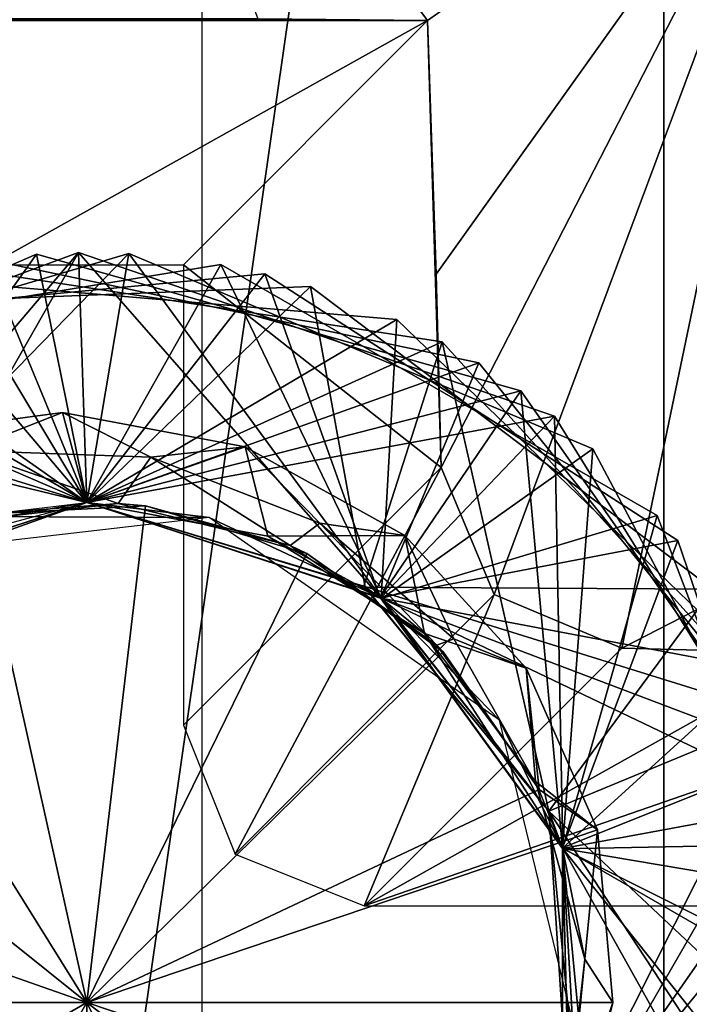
# Model space of a CAD drawing. Header units: millimetres. Extents: x -34.6 to 34.6, y -25 to 51.
# Tile 28 of 32: x 22.8 to 24.6, y 16 to 18.6. Entities that reach past the tile are written whole.
import ezdxf

# ---------------------------------------------------------------- set-up
doc = ezdxf.new("R2010")
doc.units = ezdxf.units.MM
doc.header["$LTSCALE"] = 65.185185
for name, color, linetype in [('116', 7, 'CONTINUOUS'), ('129', 7, 'CONTINUOUS'), ('30', 7, 'CONTINUOUS'), ('31', 7, 'CONTINUOUS'), ('37', 7, 'CONTINUOUS'), ('39', 7, 'CONTINUOUS'), ('40', 7, 'CONTINUOUS'), ('41', 7, 'CONTINUOUS'), ('42', 7, 'CONTINUOUS'), ('43', 7, 'CONTINUOUS'), ('44', 7, 'CONTINUOUS'), ('45', 7, 'CONTINUOUS'), ('46', 7, 'CONTINUOUS'), ('47', 7, 'CONTINUOUS'), ('51', 7, 'CONTINUOUS'), ('52', 7, 'CONTINUOUS'), ('53', 7, 'CONTINUOUS'), ('63', 7, 'CONTINUOUS'), ('65', 7, 'CONTINUOUS'), ('96', 7, 'CONTINUOUS'), ('97', 7, 'CONTINUOUS')]:
    doc.layers.add(name, color=color, linetype=linetype)

msp = doc.modelspace()

# ---------------------------------------------------------------- linework, layer by layer
at = {"layer": '116', "linetype": 'CONTINUOUS'}
for points in [[(24.5, -24.5, -33.1), (24.5, 22.7929, -33.1), (24.8538, 22.7929, -32.9533), (24.5, -24.5, -33.1)], [(24.8536, -24.5, -32.9535), (24.5, -24.5, -33.1), (24.8538, 22.7929, -32.9533), (24.8536, -24.5, -32.9535)]]:
    msp.add_3dface(points, dxfattribs=at)
at = {"layer": '129', "color": 7, "linetype": 'CONTINUOUS'}
for points in [[(-23.3, 22.5, 72.991), (-23.3, -22.5, 72.991), (23.3, 22.5, 72.991), (-23.3, 22.5, 72.991)], [(23.3, 22.5, 72.991), (-23.3, -22.5, 72.991), (23.3, -22.5, 72.991), (23.3, 22.5, 72.991)]]:
    msp.add_3dface(points, dxfattribs=at)
at = {"layer": '30', "color": 7, "linetype": 'CONTINUOUS'}
for points in [[(26.4512, 38.9201, -103.1), (18.9225, -13.4439, -103.1), (18.9225, 45.4439, -103.1), (26.4512, 38.9201, -103.1)], [(26.4512, -6.9201, -103.1), (18.9225, -13.4439, -103.1), (26.4512, 38.9201, -103.1), (26.4512, -6.9201, -103.1)]]:
    msp.add_3dface(points, dxfattribs=at)
at = {"layer": '31', "color": 7, "linetype": 'CONTINUOUS'}
for points in [[(-34.1488, 20.9098, -88.1), (-34.1488, 11.0902, -88.1), (34.1488, 20.9098, -88.1), (-34.1488, 20.9098, -88.1)], [(34.1488, 20.9098, -88.1), (-34.1488, 11.0902, -88.1), (34.1488, 11.0902, -88.1), (34.1488, 20.9098, -88.1)]]:
    msp.add_3dface(points, dxfattribs=at)
at = {"layer": '37', "linetype": 'CONTINUOUS'}
for points in [[(22.6932, 17.2633, -92.1), (23, 17.3, -92.1), (23.3179, 17.2605, -92.3303), (22.6932, 17.2633, -92.1)], [(23, 17.3, -114.2517), (23.7628, 17.0527, -112.7996), (23.7205, 17.082, -114.4387), (23, 17.3, -114.2517)], [(23, 17.3, -112.6), (23.7628, 17.0527, -112.7996), (23, 17.3, -114.2517), (23, 17.3, -112.6)], [(23, 17.3, -114.6), (23.7205, 17.082, -114.787), (23, 17.3, -116.2517), (23, 17.3, -114.6)], [(23, 17.3, -116.2517), (23.7205, 17.082, -114.787), (23.7626, 17.0528, -116.4512), (23, 17.3, -116.2517)], [(23, 17.3, -100.2517), (23.7641, 17.0517, -98.8), (23.7642, 17.0517, -100.4517), (23, 17.3, -100.2517)], [(23, 17.3, -98.2517), (23.7637, 17.052, -96.7999), (23.7641, 17.0517, -98.4517), (23, 17.3, -98.2517)], [(23, 17.3, -96.6), (23.7637, 17.052, -96.7999), (23, 17.3, -98.2517), (23, 17.3, -96.6)], [(23, 17.3, -98.6), (23.7641, 17.0517, -98.8), (23, 17.3, -100.2517), (23, 17.3, -98.6)], [(23, 17.3, -116.6), (23.7626, 17.0528, -116.7995), (23, 17.3, -118.2517), (23, 17.3, -116.6)], [(23, 17.3, -118.2517), (23.7626, 17.0528, -116.7995), (23.4705, 17.2119, -118.3696), (23, 17.3, -118.2517)], [(23, 17.3, -102.6), (23.7643, 17.0516, -102.8), (23, 17.3, -104.2517), (23, 17.3, -102.6)], [(23, 17.3, -104.2517), (23.7643, 17.0516, -102.8), (23.765, 17.0511, -104.4519), (23, 17.3, -104.2517)], [(23, 17.3, -100.6), (23.7642, 17.0517, -100.8), (23, 17.3, -102.2517), (23, 17.3, -100.6)], [(23, 17.3, -106.2517), (23.765, 17.0511, -104.8003), (23.7237, 17.0799, -106.4396), (23, 17.3, -106.2517)], [(23, 17.3, -102.2517), (23.7642, 17.0517, -100.8), (23.7643, 17.0516, -102.4517), (23, 17.3, -102.2517)], [(23, 17.3, -104.6), (23.765, 17.0511, -104.8003), (23, 17.3, -106.2517), (23, 17.3, -104.6)], [(23, 17.3, -108.2517), (23.7237, 17.0799, -106.7879), (23.7659, 17.0504, -108.4522), (23, 17.3, -108.2517)], [(23, 17.3, -106.6), (23.7237, 17.0799, -106.7879), (23, 17.3, -108.2517), (23, 17.3, -106.6)], [(23, 17.3, -92.1), (23.7641, 17.0517, -92.1), (23.3179, 17.2605, -92.3303), (23, 17.3, -92.1)], [(23, 17.3, -108.6), (23.7659, 17.0504, -108.8005), (23, 17.3, -110.2517), (23, 17.3, -108.6)], [(23, 17.3, -110.2517), (23.7659, 17.0504, -108.8005), (23.7666, 17.0499, -110.4524), (23, 17.3, -110.2517)], [(23, 17.3, -110.6), (23.7666, 17.0499, -110.8008), (23, 17.3, -112.2517), (23, 17.3, -110.6)], [(23, 17.3, -112.2517), (23.7666, 17.0499, -110.8008), (23.7628, 17.0527, -112.4513), (23, 17.3, -112.2517)], [(23, 17.3, -96.2517), (23.7633, 17.0523, -94.7997), (23.7637, 17.052, -96.4515), (23, 17.3, -96.2517)], [(23, 17.3, -94.6), (23.7633, 17.0523, -94.7997), (23, 17.3, -96.2517), (23, 17.3, -94.6)], [(23, 17.3, -92.6), (23.7638, 17.052, -92.7999), (23, 17.3, -94.2517), (23, 17.3, -92.6)], [(23, 17.3, -94.2517), (23.7638, 17.052, -92.7999), (23.7633, 17.0523, -94.4514), (23, 17.3, -94.2517)], [(22.4038, 17.1552, -92.1), (22.6932, 17.2633, -92.1), (23.3179, 17.2605, -92.3303), (22.4038, 17.1552, -92.1)], [(23.3179, 17.2605, -92.3303), (23.7641, 17.0517, -92.1), (24.0729, 16.7342, -92.5606), (23.3179, 17.2605, -92.3303)], [(23.4705, 17.2119, -118.3696), (23.7626, 17.0528, -116.7995), (23.8777, 16.959, -118.4876), (23.4705, 17.2119, -118.3696)], [(23.7205, 17.082, -114.4387), (23.7628, 17.0527, -112.7996), (24.201, 16.4975, -114.6267), (23.7205, 17.082, -114.4387)], [(23.7205, 17.082, -114.787), (24.201, 16.4975, -114.975), (23.7626, 17.0528, -116.4512), (23.7205, 17.082, -114.787)], [(23.7237, 17.0799, -106.4396), (23.765, 17.0511, -104.8003), (24.201, 16.4977, -106.6266), (23.7237, 17.0799, -106.4396)], [(23.7237, 17.0799, -106.7879), (24.201, 16.4977, -106.9749), (23.7659, 17.0504, -108.4522), (23.7237, 17.0799, -106.7879)], [(23.7626, 17.0528, -116.4512), (24.201, 16.4975, -114.975), (24.2364, 16.4017, -116.6517), (23.7626, 17.0528, -116.4512)], [(23.7626, 17.0528, -116.7995), (24.2364, 16.4017, -117), (23.8777, 16.959, -118.4876), (23.7626, 17.0528, -116.7995)], [(23.7628, 17.0527, -112.7996), (24.2367, 16.4007, -113.0003), (24.201, 16.4975, -114.6267), (23.7628, 17.0527, -112.7996)], [(23.7628, 17.0527, -112.4513), (23.7666, 17.0499, -110.8008), (24.2367, 16.4007, -112.6519), (23.7628, 17.0527, -112.4513)], [(23.7633, 17.0523, -94.7997), (24.2363, 16.4021, -94.9999), (23.7637, 17.052, -96.4515), (23.7633, 17.0523, -94.7997)], [(23.7633, 17.0523, -94.4514), (23.7638, 17.052, -92.7999), (24.2363, 16.4021, -94.6516), (23.7633, 17.0523, -94.4514)], [(23.7637, 17.052, -96.7999), (24.2367, 16.4008, -97.0002), (23.7641, 17.0517, -98.4517), (23.7637, 17.052, -96.7999)], [(23.7637, 17.052, -96.4515), (24.2363, 16.4021, -94.9999), (24.2367, 16.4008, -96.6519), (23.7637, 17.052, -96.4515)], [(23.7638, 17.052, -92.7999), (24.2365, 16.4012, -93.0001), (24.2363, 16.4021, -94.6516), (23.7638, 17.052, -92.7999)], [(23.7641, 17.0517, -98.4517), (24.2367, 16.4008, -97.0002), (24.2371, 16.3995, -98.6522), (23.7641, 17.0517, -98.4517)], [(23.7641, 17.0517, -98.8), (24.2371, 16.3995, -99.0006), (23.7642, 17.0517, -100.4517), (23.7641, 17.0517, -98.8)], [(23.7641, 17.0517, -92.1), (24.2364, 16.4017, -92.1), (24.0729, 16.7342, -92.5606), (23.7641, 17.0517, -92.1)], [(23.7642, 17.0517, -100.4517), (24.2371, 16.3995, -99.0006), (24.2372, 16.3992, -100.6523), (23.7642, 17.0517, -100.4517)], [(23.7642, 17.0517, -100.8), (24.2372, 16.3992, -101.0006), (23.7643, 17.0516, -102.4517), (23.7642, 17.0517, -100.8)], [(23.7643, 17.0516, -102.8), (24.2364, 16.4017, -103), (23.765, 17.0511, -104.4519), (23.7643, 17.0516, -102.8)], [(23.7643, 17.0516, -102.4517), (24.2372, 16.3992, -101.0006), (24.2364, 16.4017, -102.6517), (23.7643, 17.0516, -102.4517)], [(23.765, 17.0511, -104.4519), (24.2364, 16.4017, -103), (24.2365, 16.4013, -104.6518), (23.765, 17.0511, -104.4519)], [(23.765, 17.0511, -104.8003), (24.2365, 16.4013, -105.0001), (24.201, 16.4977, -106.6266), (23.765, 17.0511, -104.8003)], [(23.7659, 17.0504, -108.4522), (24.201, 16.4977, -106.9749), (24.2367, 16.4008, -108.6519), (23.7659, 17.0504, -108.4522)], [(23.7659, 17.0504, -108.8005), (24.2367, 16.4008, -109.0002), (23.7666, 17.0499, -110.4524), (23.7659, 17.0504, -108.8005)], [(23.7666, 17.0499, -110.4524), (24.2367, 16.4008, -109.0002), (24.2368, 16.4004, -110.652), (23.7666, 17.0499, -110.4524)], [(23.7666, 17.0499, -110.8008), (24.2368, 16.4004, -111.0003), (24.2367, 16.4007, -112.6519), (23.7666, 17.0499, -110.8008)], [(23.8777, 16.959, -118.4876), (24.2364, 16.4017, -117), (24.1663, 16.5742, -118.606), (23.8777, 16.959, -118.4876)], [(24.0729, 16.7342, -92.5606), (24.2364, 16.4017, -92.1), (24.2901, 15.8398, -92.791), (24.0729, 16.7342, -92.5606)], [(24.1663, 16.5742, -118.606), (24.2364, 16.4017, -117), (24.2951, 16.1123, -118.7241), (24.1663, 16.5742, -118.606)], [(24.201, 16.4977, -106.6266), (24.2365, 16.4013, -105.0001), (24.2749, 15.7456, -106.8144), (24.201, 16.4977, -106.6266)], [(24.201, 16.4977, -106.9749), (24.2749, 15.7456, -107.1627), (24.2367, 16.4008, -108.6519), (24.201, 16.4977, -106.9749)], [(24.201, 16.4975, -114.975), (24.2557, 15.6633, -115.1834), (24.2364, 16.4017, -116.6517), (24.201, 16.4975, -114.975)], [(24.201, 16.4975, -114.6267), (24.2367, 16.4007, -113.0003), (24.2557, 15.6633, -114.835), (24.201, 16.4975, -114.6267)], [(24.2364, 16.4017, -103), (24.2356, 15.596, -103.2006), (24.2365, 16.4013, -104.6518), (24.2364, 16.4017, -103)], [(24.2364, 16.4017, -102.6517), (24.2358, 15.5964, -101.2005), (24.2356, 15.596, -102.8523), (24.2364, 16.4017, -102.6517)], [(24.2365, 16.4013, -104.6518), (24.2356, 15.596, -103.2006), (24.2357, 15.5962, -104.8522), (24.2365, 16.4013, -104.6518)], [(24.2365, 16.4013, -105.0001), (24.2357, 15.5962, -105.2005), (24.2749, 15.7456, -106.8144), (24.2365, 16.4013, -105.0001)], [(24.2372, 16.3992, -101.0006), (24.2358, 15.5964, -101.2005), (24.2364, 16.4017, -102.6517), (24.2372, 16.3992, -101.0006)], [(24.2367, 16.4008, -109.0002), (24.2358, 15.5965, -109.2005), (24.2368, 16.4004, -110.652), (24.2367, 16.4008, -109.0002)], [(24.2367, 16.4008, -108.6519), (24.2749, 15.7456, -107.1627), (24.2358, 15.5965, -108.8521), (24.2367, 16.4008, -108.6519)], [(24.2368, 16.4004, -110.652), (24.2358, 15.5965, -109.2005), (24.2359, 15.5968, -110.8521), (24.2368, 16.4004, -110.652)], [(24.2371, 16.3995, -98.6522), (24.236, 15.5972, -97.2003), (24.2358, 15.5965, -98.8521), (24.2371, 16.3995, -98.6522)], [(24.2371, 16.3995, -99.0006), (24.2358, 15.5965, -99.2004), (24.2372, 16.3992, -100.6523), (24.2371, 16.3995, -99.0006)], [(24.2372, 16.3992, -100.6523), (24.2358, 15.5965, -99.2004), (24.2358, 15.5964, -100.8521), (24.2372, 16.3992, -100.6523)], [(24.2368, 16.4004, -111.0003), (24.2359, 15.5968, -111.2004), (24.2361, 15.5974, -112.8519), (24.2368, 16.4004, -111.0003)], [(24.2367, 16.4008, -97.0002), (24.236, 15.5972, -97.2003), (24.2371, 16.3995, -98.6522), (24.2367, 16.4008, -97.0002)], [(24.2367, 16.4008, -96.6519), (24.2362, 15.5978, -95.2001), (24.236, 15.5972, -96.8519), (24.2367, 16.4008, -96.6519)], [(24.2367, 16.4007, -112.6519), (24.2368, 16.4004, -111.0003), (24.2361, 15.5974, -112.8519), (24.2367, 16.4007, -112.6519)], [(24.2367, 16.4007, -113.0003), (24.2361, 15.5974, -113.2002), (24.2557, 15.6633, -114.835), (24.2367, 16.4007, -113.0003)], [(24.2363, 16.4021, -94.9999), (24.2362, 15.5978, -95.2001), (24.2367, 16.4008, -96.6519), (24.2363, 16.4021, -94.9999)], [(24.2363, 16.4021, -94.6516), (24.2366, 15.5989, -93.1999), (24.2362, 15.5978, -94.8518), (24.2363, 16.4021, -94.6516)], [(24.2365, 16.4012, -93.0001), (24.2366, 15.5989, -93.1999), (24.2363, 16.4021, -94.6516), (24.2365, 16.4012, -93.0001)], [(24.2364, 16.4017, -116.6517), (24.2557, 15.6633, -115.1834), (24.2365, 15.5987, -116.8516), (24.2364, 16.4017, -116.6517)], [(24.2364, 16.4017, -117), (24.2365, 15.5987, -117.1999), (24.2951, 16.1123, -118.7241), (24.2364, 16.4017, -117)], [(24.2364, 16.4017, -92.1), (24.2364, 15.5983, -92.1), (24.2901, 15.8398, -92.791), (24.2364, 16.4017, -92.1)], [(24.2951, 16.1123, -118.7241), (24.2365, 15.5987, -117.1999), (24.248, 15.6359, -118.842), (24.2951, 16.1123, -118.7241)]]:
    msp.add_3dface(points, dxfattribs=at)
at = {"layer": '39', "linetype": 'CONTINUOUS'}
for points in [[(23, 17.3, -100.6), (22.2373, 17.0528, -102.0521), (22.1764, 17.0058, -100.3816), (23, 17.3, -100.6)], [(23, 17.3, -116.6), (22.2346, 17.0508, -118.0513), (22.2353, 17.0513, -116.3998), (23, 17.3, -116.6)], [(23, 17.3, -116.6), (23, 17.3, -118.2517), (22.2346, 17.0508, -118.0513), (23, 17.3, -116.6)], [(23, 17.3, -112.6), (22.2354, 17.0514, -114.0515), (22.2352, 17.0512, -112.3998), (23, 17.3, -112.6)], [(23, 17.3, -110.6), (22.2352, 17.0512, -112.0515), (22.2364, 17.0521, -110.4002), (23, 17.3, -110.6)], [(23, 17.3, -110.6), (23, 17.3, -112.2517), (22.2352, 17.0512, -112.0515), (23, 17.3, -110.6)], [(23, 17.3, -114.6), (23, 17.3, -116.2517), (22.2353, 17.0513, -116.0515), (23, 17.3, -114.6)], [(23, 17.3, -114.6), (22.2353, 17.0513, -116.0515), (22.2354, 17.0514, -114.3999), (23, 17.3, -114.6)], [(23, 17.3, -112.6), (23, 17.3, -114.2517), (22.2354, 17.0514, -114.0515), (23, 17.3, -112.6)], [(23, 17.3, -108.6), (22.2364, 17.0521, -110.0518), (22.2367, 17.0523, -108.4003), (23, 17.3, -108.6)], [(23, 17.3, -108.6), (23, 17.3, -110.2517), (22.2364, 17.0521, -110.0518), (23, 17.3, -108.6)], [(23, 17.3, -106.6), (22.2367, 17.0523, -108.0519), (22.2368, 17.0524, -106.4003), (23, 17.3, -106.6)], [(23, 17.3, -106.6), (23, 17.3, -108.2517), (22.2367, 17.0523, -108.0519), (23, 17.3, -106.6)], [(23, 17.3, -104.6), (22.2368, 17.0524, -106.0519), (22.2371, 17.0526, -104.4004), (23, 17.3, -104.6)], [(23, 17.3, -104.6), (23, 17.3, -106.2517), (22.2368, 17.0524, -106.0519), (23, 17.3, -104.6)], [(23, 17.3, -92.6), (22.2371, 17.0526, -94.052), (22.3504, 17.1261, -92.4335), (23, 17.3, -92.6)], [(23, 17.3, -92.6), (23, 17.3, -94.2517), (22.2371, 17.0526, -94.052), (23, 17.3, -92.6)], [(23, 17.3, -102.6), (23, 17.3, -104.2517), (22.2371, 17.0526, -104.052), (23, 17.3, -102.6)], [(23, 17.3, -102.6), (22.2371, 17.0526, -104.052), (22.2373, 17.0528, -102.4004), (23, 17.3, -102.6)], [(23, 17.3, -94.6), (22.2372, 17.0527, -96.0521), (22.2371, 17.0526, -94.4004), (23, 17.3, -94.6)], [(23, 17.3, -96.6), (22.2373, 17.0527, -98.0521), (22.2372, 17.0527, -96.4004), (23, 17.3, -96.6)], [(23, 17.3, -94.6), (23, 17.3, -96.2517), (22.2372, 17.0527, -96.0521), (23, 17.3, -94.6)], [(23, 17.3, -98.6), (22.563, 17.2244, -100.1425), (22.2373, 17.0527, -98.4004), (23, 17.3, -98.6)], [(23, 17.3, -100.6), (23, 17.3, -102.2517), (22.2373, 17.0528, -102.0521), (23, 17.3, -100.6)], [(23, 17.3, -96.6), (23, 17.3, -98.2517), (22.2373, 17.0527, -98.0521), (23, 17.3, -96.6)], [(23, 17.3, -98.6), (23, 17.3, -100.2517), (22.563, 17.2244, -100.1425), (23, 17.3, -98.6)], [(23.0818, 17.2974, -118.62), (22.7165, 17.2687, -118.96), (22.6244, 17.2446, -118.5067), (23.0818, 17.2974, -118.62)], [(23.1528, 17.291, -118.96), (22.7165, 17.2687, -118.96), (23.0818, 17.2974, -118.62), (23.1528, 17.291, -118.96)], [(23.5288, 17.1876, -118.7334), (23.1528, 17.291, -118.96), (23.0818, 17.2974, -118.62), (23.5288, 17.1876, -118.7334)], [(23.572, 17.1674, -118.96), (23.1528, 17.291, -118.96), (23.5288, 17.1876, -118.7334), (23.572, 17.1674, -118.96)], [(23.9096, 16.9288, -118.8467), (23.572, 17.1674, -118.96), (23.5288, 17.1876, -118.7334), (23.9096, 16.9288, -118.8467)], [(23.9264, 16.912, -118.96), (23.572, 17.1674, -118.96), (23.9096, 16.9288, -118.8467), (23.9264, 16.912, -118.96)], [(24.1763, 16.5535, -118.96), (23.9264, 16.912, -118.96), (23.9096, 16.9288, -118.8467), (24.1763, 16.5535, -118.96)]]:
    msp.add_3dface(points, dxfattribs=at)
at = {"layer": '40', "linetype": 'CONTINUOUS'}
for points in [[(22.1895, 17.7736, -116.2894), (23, 17.3, -116.2517), (23.4624, 17.8944, -116.502), (22.1895, 17.7736, -116.2894)], [(23, 17.3, -116.2517), (23.7626, 17.0528, -116.4512), (23.4624, 17.8944, -116.502), (23, 17.3, -116.2517)], [(23.4624, 17.8944, -116.502), (23.7626, 17.0528, -116.4512), (24.5365, 17.2007, -116.7147), (23.4624, 17.8944, -116.502)], [(22.2353, 17.0513, -116.0515), (23, 17.3, -116.2517), (22.1895, 17.7736, -116.2894), (22.2353, 17.0513, -116.0515)], [(22.4509, 17.4687, -118.2096), (23, 17.3, -118.2517), (22.9371, 17.5338, -118.3016), (22.4509, 17.4687, -118.2096)], [(22.9371, 17.5338, -118.3016), (23, 17.3, -118.2517), (23.4116, 17.4446, -118.3942), (22.9371, 17.5338, -118.3016)], [(22.2346, 17.0508, -118.0513), (23, 17.3, -118.2517), (22.4509, 17.4687, -118.2096), (22.2346, 17.0508, -118.0513)], [(23, 17.3, -118.2517), (23.4705, 17.2119, -118.3696), (23.4116, 17.4446, -118.3942), (23, 17.3, -118.2517)], [(23.4116, 17.4446, -118.3942), (23.4705, 17.2119, -118.3696), (23.8269, 17.214, -118.4872), (23.4116, 17.4446, -118.3942)], [(23.4705, 17.2119, -118.3696), (23.8777, 16.959, -118.4876), (23.8269, 17.214, -118.4872), (23.4705, 17.2119, -118.3696)], [(23.7626, 17.0528, -116.4512), (24.2364, 16.4017, -116.6517), (24.5365, 17.2007, -116.7147), (23.7626, 17.0528, -116.4512)], [(23.8269, 17.214, -118.4872), (23.8777, 16.959, -118.4876), (24.1422, 16.8693, -118.5809), (23.8269, 17.214, -118.4872)], [(24.5365, 17.2007, -116.7147), (24.2364, 16.4017, -116.6517), (24.95, 15.9907, -116.9273), (24.5365, 17.2007, -116.7147)], [(23.8777, 16.959, -118.4876), (24.1663, 16.5742, -118.606), (24.1422, 16.8693, -118.5809), (23.8777, 16.959, -118.4876)], [(24.1422, 16.8693, -118.5809), (24.1663, 16.5742, -118.606), (24.3278, 16.4493, -118.6751), (24.1422, 16.8693, -118.5809)], [(24.201, 16.4975, -114.6267), (24.2557, 15.6633, -114.835), (24.8016, 16.7462, -114.8008), (24.201, 16.4975, -114.6267)], [(24.8016, 16.7462, -114.8008), (24.2557, 15.6633, -114.835), (24.8765, 15.4698, -115.0135), (24.8016, 16.7462, -114.8008)], [(24.1663, 16.5742, -118.606), (24.2951, 16.1123, -118.7241), (24.3278, 16.4493, -118.6751), (24.1663, 16.5742, -118.606)], [(24.2951, 16.1123, -118.7241), (24.3679, 16, -118.7699), (24.3278, 16.4493, -118.6751), (24.2951, 16.1123, -118.7241)], [(24.2364, 16.4017, -116.6517), (24.2365, 15.5987, -116.8516), (24.95, 15.9907, -116.9273), (24.2364, 16.4017, -116.6517)], [(24.2951, 16.1123, -118.7241), (24.248, 15.6359, -118.842), (24.3679, 16, -118.7699), (24.2951, 16.1123, -118.7241)], [(24.3679, 16, -118.7699), (24.248, 15.6359, -118.842), (24.2638, 15.5728, -118.8646), (24.3679, 16, -118.7699)]]:
    msp.add_3dface(points, dxfattribs=at)
at = {"layer": '41', "linetype": 'CONTINUOUS'}
for points in [[(23, 17.3, -116.6), (22.1895, 17.7736, -116.2894), (23.4624, 17.8944, -116.502), (23, 17.3, -116.6)], [(23.7626, 17.0528, -116.7995), (23, 17.3, -116.6), (23.4624, 17.8944, -116.502), (23.7626, 17.0528, -116.7995)], [(23.7626, 17.0528, -116.7995), (23.4624, 17.8944, -116.502), (24.5365, 17.2007, -116.7147), (23.7626, 17.0528, -116.7995)], [(23, 17.3, -116.6), (22.2353, 17.0513, -116.3998), (22.1895, 17.7736, -116.2894), (23, 17.3, -116.6)], [(23.0818, 17.2974, -118.62), (22.6244, 17.2446, -118.5067), (22.6857, 17.4353, -118.486), (23.0818, 17.2974, -118.62)], [(23.1667, 17.4177, -118.6031), (23.0818, 17.2974, -118.62), (22.6857, 17.4353, -118.486), (23.1667, 17.4177, -118.6031)], [(23.5288, 17.1876, -118.7334), (23.0818, 17.2974, -118.62), (23.1667, 17.4177, -118.6031), (23.5288, 17.1876, -118.7334)], [(23.6054, 17.2461, -118.7211), (23.5288, 17.1876, -118.7334), (23.1667, 17.4177, -118.6031), (23.6054, 17.2461, -118.7211)], [(23.9096, 16.9288, -118.8467), (23.5288, 17.1876, -118.7334), (23.6054, 17.2461, -118.7211), (23.9096, 16.9288, -118.8467)], [(23.9541, 16.945, -118.84), (23.9096, 16.9288, -118.8467), (23.6054, 17.2461, -118.7211), (23.9541, 16.945, -118.84)], [(24.2364, 16.4017, -117), (23.7626, 17.0528, -116.7995), (24.5365, 17.2007, -116.7147), (24.2364, 16.4017, -117)], [(24.2364, 16.4017, -117), (24.5365, 17.2007, -116.7147), (24.95, 15.9907, -116.9273), (24.2364, 16.4017, -117)], [(24.1763, 16.5535, -118.96), (23.9096, 16.9288, -118.8467), (23.9541, 16.945, -118.84), (24.1763, 16.5535, -118.96)], [(24.201, 16.4975, -114.975), (24.8016, 16.7462, -114.8008), (24.8765, 15.4698, -115.0135), (24.201, 16.4975, -114.975)], [(24.2557, 15.6633, -115.1834), (24.201, 16.4975, -114.975), (24.8765, 15.4698, -115.0135), (24.2557, 15.6633, -115.1834)], [(24.2365, 15.5987, -117.1999), (24.2364, 16.4017, -117), (24.95, 15.9907, -116.9273), (24.2365, 15.5987, -117.1999)]]:
    msp.add_3dface(points, dxfattribs=at)
at = {"layer": '42', "linetype": 'CONTINUOUS'}
for points in [[(21.6683, 17.4245, -112.1865), (22.2352, 17.0512, -112.0515), (22.8688, 17.9456, -112.4044), (21.6683, 17.4245, -112.1865)], [(21.8538, 17.5776, -110.2258), (23, 17.3, -110.2517), (23.1093, 17.9469, -110.4437), (21.8538, 17.5776, -110.2258)], [(22.2352, 17.0512, -112.0515), (23, 17.3, -112.2517), (22.8688, 17.9456, -112.4044), (22.2352, 17.0512, -112.0515)], [(22.8688, 17.9456, -112.4044), (23, 17.3, -112.2517), (24.1284, 17.5903, -112.6223), (22.8688, 17.9456, -112.4044)], [(23, 17.3, -110.2517), (23.7666, 17.0499, -110.4524), (23.1093, 17.9469, -110.4437), (23, 17.3, -110.2517)], [(23.1093, 17.9469, -110.4437), (23.7666, 17.0499, -110.4524), (24.3156, 17.4393, -110.6615), (23.1093, 17.9469, -110.4437)], [(22.0567, 17.7067, -108.2651), (23, 17.3, -108.2517), (23.3482, 17.9187, -108.483), (22.0567, 17.7067, -108.2651)], [(23, 17.3, -108.2517), (23.7659, 17.0504, -108.4522), (23.3482, 17.9187, -108.483), (23, 17.3, -108.2517)], [(23.3482, 17.9187, -108.483), (23.7659, 17.0504, -108.4522), (24.4828, 17.2664, -108.7008), (23.3482, 17.9187, -108.483)], [(22.2354, 17.0514, -114.0515), (23, 17.3, -114.2517), (22.6303, 17.9146, -114.3651), (22.2354, 17.0514, -114.0515)], [(22.6303, 17.9146, -114.3651), (23, 17.3, -114.2517), (23.924, 17.7172, -114.583), (22.6303, 17.9146, -114.3651)], [(23, 17.3, -114.2517), (23.7205, 17.082, -114.4387), (23.924, 17.7172, -114.583), (23, 17.3, -114.2517)], [(23.7205, 17.082, -114.4387), (24.201, 16.4975, -114.6267), (23.924, 17.7172, -114.583), (23.7205, 17.082, -114.4387)], [(24.201, 16.4975, -114.6267), (24.8016, 16.7462, -114.8008), (23.924, 17.7172, -114.583), (24.201, 16.4975, -114.6267)], [(22.2367, 17.0523, -108.0519), (23, 17.3, -108.2517), (22.0567, 17.7067, -108.2651), (22.2367, 17.0523, -108.0519)], [(23, 17.3, -112.2517), (23.7628, 17.0527, -112.4513), (24.1284, 17.5903, -112.6223), (23, 17.3, -112.2517)], [(23.7628, 17.0527, -112.4513), (24.2367, 16.4007, -112.6519), (24.1284, 17.5903, -112.6223), (23.7628, 17.0527, -112.4513)], [(24.1284, 17.5903, -112.6223), (24.2367, 16.4007, -112.6519), (24.8797, 16.5188, -112.8401), (24.1284, 17.5903, -112.6223)], [(22.2364, 17.0521, -110.0518), (23, 17.3, -110.2517), (21.8538, 17.5776, -110.2258), (22.2364, 17.0521, -110.0518)], [(23.7666, 17.0499, -110.4524), (24.2368, 16.4004, -110.652), (24.3156, 17.4393, -110.6615), (23.7666, 17.0499, -110.4524)], [(24.3156, 17.4393, -110.6615), (24.2368, 16.4004, -110.652), (24.9293, 16.2834, -110.8794), (24.3156, 17.4393, -110.6615)], [(23.7659, 17.0504, -108.4522), (24.2367, 16.4008, -108.6519), (24.4828, 17.2664, -108.7008), (23.7659, 17.0504, -108.4522)], [(24.4828, 17.2664, -108.7008), (24.2367, 16.4008, -108.6519), (24.9495, 16.0438, -108.9187), (24.4828, 17.2664, -108.7008)], [(24.2367, 16.4007, -112.6519), (24.2361, 15.5974, -112.8519), (24.8797, 16.5188, -112.8401), (24.2367, 16.4007, -112.6519)], [(24.8797, 16.5188, -112.8401), (24.2361, 15.5974, -112.8519), (24.7844, 15.2135, -113.058), (24.8797, 16.5188, -112.8401)], [(24.2367, 16.4008, -108.6519), (24.2358, 15.5965, -108.8521), (24.9495, 16.0438, -108.9187), (24.2367, 16.4008, -108.6519)], [(24.2368, 16.4004, -110.652), (24.2359, 15.5968, -110.8521), (24.9293, 16.2834, -110.8794), (24.2368, 16.4004, -110.652)], [(24.9293, 16.2834, -110.8794), (24.2359, 15.5968, -110.8521), (24.674, 14.9998, -111.0973), (24.9293, 16.2834, -110.8794)], [(24.9495, 16.0438, -108.9187), (24.2358, 15.5965, -108.8521), (24.5381, 14.8014, -109.1365), (24.9495, 16.0438, -108.9187)]]:
    msp.add_3dface(points, dxfattribs=at)
at = {"layer": '43', "linetype": 'CONTINUOUS'}
for points in [[(22.2352, 17.0512, -112.3998), (21.6683, 17.4245, -112.1865), (22.8688, 17.9456, -112.4044), (22.2352, 17.0512, -112.3998)], [(22.2364, 17.0521, -110.4002), (21.8538, 17.5776, -110.2258), (23.1093, 17.9469, -110.4437), (22.2364, 17.0521, -110.4002)], [(23, 17.3, -112.6), (22.2352, 17.0512, -112.3998), (22.8688, 17.9456, -112.4044), (23, 17.3, -112.6)], [(23, 17.3, -110.6), (22.2364, 17.0521, -110.4002), (23.1093, 17.9469, -110.4437), (23, 17.3, -110.6)], [(23, 17.3, -112.6), (22.8688, 17.9456, -112.4044), (24.1284, 17.5903, -112.6223), (23, 17.3, -112.6)], [(23.7666, 17.0499, -110.8008), (23, 17.3, -110.6), (23.1093, 17.9469, -110.4437), (23.7666, 17.0499, -110.8008)], [(23.7666, 17.0499, -110.8008), (23.1093, 17.9469, -110.4437), (24.3156, 17.4393, -110.6615), (23.7666, 17.0499, -110.8008)], [(23, 17.3, -108.6), (22.0567, 17.7067, -108.2651), (23.3482, 17.9187, -108.483), (23, 17.3, -108.6)], [(23.7659, 17.0504, -108.8005), (23, 17.3, -108.6), (23.3482, 17.9187, -108.483), (23.7659, 17.0504, -108.8005)], [(23.7659, 17.0504, -108.8005), (23.3482, 17.9187, -108.483), (24.4828, 17.2664, -108.7008), (23.7659, 17.0504, -108.8005)], [(23, 17.3, -114.6), (22.2354, 17.0514, -114.3999), (22.6303, 17.9146, -114.3651), (23, 17.3, -114.6)], [(23, 17.3, -114.6), (22.6303, 17.9146, -114.3651), (23.924, 17.7172, -114.583), (23, 17.3, -114.6)], [(23.7205, 17.082, -114.787), (23, 17.3, -114.6), (23.924, 17.7172, -114.583), (23.7205, 17.082, -114.787)], [(24.8016, 16.7462, -114.8008), (23.7205, 17.082, -114.787), (23.924, 17.7172, -114.583), (24.8016, 16.7462, -114.8008)], [(23, 17.3, -108.6), (22.2367, 17.0523, -108.4003), (22.0567, 17.7067, -108.2651), (23, 17.3, -108.6)], [(23.7628, 17.0527, -112.7996), (23, 17.3, -112.6), (24.1284, 17.5903, -112.6223), (23.7628, 17.0527, -112.7996)], [(23.7628, 17.0527, -112.7996), (24.1284, 17.5903, -112.6223), (24.8797, 16.5188, -112.8401), (23.7628, 17.0527, -112.7996)], [(24.2368, 16.4004, -111.0003), (23.7666, 17.0499, -110.8008), (24.3156, 17.4393, -110.6615), (24.2368, 16.4004, -111.0003)], [(24.2368, 16.4004, -111.0003), (24.3156, 17.4393, -110.6615), (24.9293, 16.2834, -110.8794), (24.2368, 16.4004, -111.0003)], [(24.2367, 16.4008, -109.0002), (23.7659, 17.0504, -108.8005), (24.4828, 17.2664, -108.7008), (24.2367, 16.4008, -109.0002)], [(24.2367, 16.4008, -109.0002), (24.4828, 17.2664, -108.7008), (24.9495, 16.0438, -108.9187), (24.2367, 16.4008, -109.0002)], [(24.201, 16.4975, -114.975), (23.7205, 17.082, -114.787), (24.8016, 16.7462, -114.8008), (24.201, 16.4975, -114.975)], [(24.2367, 16.4007, -113.0003), (23.7628, 17.0527, -112.7996), (24.8797, 16.5188, -112.8401), (24.2367, 16.4007, -113.0003)], [(24.2361, 15.5974, -113.2002), (24.8797, 16.5188, -112.8401), (24.7844, 15.2135, -113.058), (24.2361, 15.5974, -113.2002)], [(24.2361, 15.5974, -113.2002), (24.2367, 16.4007, -113.0003), (24.8797, 16.5188, -112.8401), (24.2361, 15.5974, -113.2002)], [(24.2358, 15.5965, -109.2005), (24.2367, 16.4008, -109.0002), (24.9495, 16.0438, -108.9187), (24.2358, 15.5965, -109.2005)], [(24.2359, 15.5968, -111.2004), (24.2368, 16.4004, -111.0003), (24.9293, 16.2834, -110.8794), (24.2359, 15.5968, -111.2004)], [(24.2359, 15.5968, -111.2004), (24.9293, 16.2834, -110.8794), (24.674, 14.9998, -111.0973), (24.2359, 15.5968, -111.2004)], [(24.2358, 15.5965, -109.2005), (24.9495, 16.0438, -108.9187), (24.5381, 14.8014, -109.1365), (24.2358, 15.5965, -109.2005)]]:
    msp.add_3dface(points, dxfattribs=at)
at = {"layer": '44', "linetype": 'CONTINUOUS'}
for points in [[(21.7503, 17.4969, -100.2044), (22.563, 17.2244, -100.1425), (22.9781, 17.9499, -100.4223), (21.7503, 17.4969, -100.2044)], [(22.563, 17.2244, -100.1425), (23, 17.3, -100.2517), (22.9781, 17.9499, -100.4223), (22.563, 17.2244, -100.1425)], [(23, 17.3, -100.2517), (23.7642, 17.0517, -100.4517), (22.9781, 17.9499, -100.4223), (23, 17.3, -100.2517)], [(22.9781, 17.9499, -100.4223), (23.7642, 17.0517, -100.4517), (24.2158, 17.5246, -100.6401), (22.9781, 17.9499, -100.4223)], [(22.2373, 17.0528, -102.0521), (23, 17.3, -102.2517), (22.7382, 17.9324, -102.383), (22.2373, 17.0528, -102.0521)], [(22.7382, 17.9324, -102.383), (23, 17.3, -102.2517), (24.0189, 17.6626, -102.6008), (22.7382, 17.9324, -102.383)], [(22.2371, 17.0526, -104.052), (23, 17.3, -104.2517), (22.5024, 17.8854, -104.3437), (22.2371, 17.0526, -104.052)], [(22.5024, 17.8854, -104.3437), (23, 17.3, -104.2517), (23.8064, 17.7754, -104.5615), (22.5024, 17.8854, -104.3437)], [(22.274, 17.8098, -106.3044), (23, 17.3, -106.2517), (23.5817, 17.8612, -106.5223), (22.274, 17.8098, -106.3044)], [(23, 17.3, -106.2517), (23.7237, 17.0799, -106.4396), (23.5817, 17.8612, -106.5223), (23, 17.3, -106.2517)], [(23.5817, 17.8612, -106.5223), (23.7237, 17.0799, -106.4396), (24.6274, 17.0742, -106.7401), (23.5817, 17.8612, -106.5223)], [(22.2368, 17.0524, -106.0519), (23, 17.3, -106.2517), (22.274, 17.8098, -106.3044), (22.2368, 17.0524, -106.0519)], [(23, 17.3, -104.2517), (23.765, 17.0511, -104.4519), (23.8064, 17.7754, -104.5615), (23, 17.3, -104.2517)], [(23.8064, 17.7754, -104.5615), (23.765, 17.0511, -104.4519), (24.7473, 16.8657, -104.7794), (23.8064, 17.7754, -104.5615)], [(23, 17.3, -102.2517), (23.7643, 17.0516, -102.4517), (24.0189, 17.6626, -102.6008), (23, 17.3, -102.2517)], [(24.0189, 17.6626, -102.6008), (23.7643, 17.0516, -102.4517), (24.8406, 16.644, -102.8187), (24.0189, 17.6626, -102.6008)], [(23.7642, 17.0517, -100.4517), (24.2372, 16.3992, -100.6523), (24.2158, 17.5246, -100.6401), (23.7642, 17.0517, -100.4517)], [(24.2158, 17.5246, -100.6401), (24.2372, 16.3992, -100.6523), (24.9059, 16.4126, -100.858), (24.2158, 17.5246, -100.6401)], [(23.7237, 17.0799, -106.4396), (24.201, 16.4977, -106.6266), (24.6274, 17.0742, -106.7401), (23.7237, 17.0799, -106.4396)], [(24.6274, 17.0742, -106.7401), (24.201, 16.4977, -106.6266), (24.9401, 15.8034, -106.958), (24.6274, 17.0742, -106.7401)], [(23.7643, 17.0516, -102.4517), (24.2364, 16.4017, -102.6517), (24.8406, 16.644, -102.8187), (23.7643, 17.0516, -102.4517)], [(23.765, 17.0511, -104.4519), (24.2365, 16.4013, -104.6518), (24.7473, 16.8657, -104.7794), (23.765, 17.0511, -104.4519)], [(24.7473, 16.8657, -104.7794), (24.2365, 16.4013, -104.6518), (24.9011, 15.5661, -104.9973), (24.7473, 16.8657, -104.7794)], [(24.2364, 16.4017, -102.6517), (24.2356, 15.596, -102.8523), (24.8406, 16.644, -102.8187), (24.2364, 16.4017, -102.6517)], [(24.8406, 16.644, -102.8187), (24.2356, 15.596, -102.8523), (24.8332, 15.3353, -103.0365), (24.8406, 16.644, -102.8187)], [(24.201, 16.4977, -106.6266), (24.2749, 15.7456, -106.8144), (24.9401, 15.8034, -106.958), (24.201, 16.4977, -106.6266)], [(24.2372, 16.3992, -100.6523), (24.2358, 15.5964, -100.8521), (24.9059, 16.4126, -100.858), (24.2372, 16.3992, -100.6523)], [(24.9059, 16.4126, -100.858), (24.2358, 15.5964, -100.8521), (24.7375, 15.1147, -101.0758), (24.9059, 16.4126, -100.858)], [(24.2365, 16.4013, -104.6518), (24.2357, 15.5962, -104.8522), (24.9011, 15.5661, -104.9973), (24.2365, 16.4013, -104.6518)]]:
    msp.add_3dface(points, dxfattribs=at)
at = {"layer": '45', "linetype": 'CONTINUOUS'}
for points in [[(22.1764, 17.0058, -100.3816), (21.7503, 17.4969, -100.2044), (22.9781, 17.9499, -100.4223), (22.1764, 17.0058, -100.3816)], [(23, 17.3, -100.6), (22.1764, 17.0058, -100.3816), (22.9781, 17.9499, -100.4223), (23, 17.3, -100.6)], [(23, 17.3, -100.6), (22.9781, 17.9499, -100.4223), (24.2158, 17.5246, -100.6401), (23, 17.3, -100.6)], [(23, 17.3, -102.6), (22.2373, 17.0528, -102.4004), (22.7382, 17.9324, -102.383), (23, 17.3, -102.6)], [(23, 17.3, -102.6), (22.7382, 17.9324, -102.383), (24.0189, 17.6626, -102.6008), (23, 17.3, -102.6)], [(23, 17.3, -104.6), (22.2371, 17.0526, -104.4004), (22.5024, 17.8854, -104.3437), (23, 17.3, -104.6)], [(23, 17.3, -104.6), (22.5024, 17.8854, -104.3437), (23.8064, 17.7754, -104.5615), (23, 17.3, -104.6)], [(23, 17.3, -106.6), (22.274, 17.8098, -106.3044), (23.5817, 17.8612, -106.5223), (23, 17.3, -106.6)], [(23.7237, 17.0799, -106.7879), (23, 17.3, -106.6), (23.5817, 17.8612, -106.5223), (23.7237, 17.0799, -106.7879)], [(23.7237, 17.0799, -106.7879), (23.5817, 17.8612, -106.5223), (24.6274, 17.0742, -106.7401), (23.7237, 17.0799, -106.7879)], [(23, 17.3, -106.6), (22.2368, 17.0524, -106.4003), (22.274, 17.8098, -106.3044), (23, 17.3, -106.6)], [(23.765, 17.0511, -104.8003), (23, 17.3, -104.6), (23.8064, 17.7754, -104.5615), (23.765, 17.0511, -104.8003)], [(23.765, 17.0511, -104.8003), (23.8064, 17.7754, -104.5615), (24.7473, 16.8657, -104.7794), (23.765, 17.0511, -104.8003)], [(23.7643, 17.0516, -102.8), (23, 17.3, -102.6), (24.0189, 17.6626, -102.6008), (23.7643, 17.0516, -102.8)], [(23.7643, 17.0516, -102.8), (24.0189, 17.6626, -102.6008), (24.8406, 16.644, -102.8187), (23.7643, 17.0516, -102.8)], [(23.7642, 17.0517, -100.8), (23, 17.3, -100.6), (24.2158, 17.5246, -100.6401), (23.7642, 17.0517, -100.8)], [(24.2372, 16.3992, -101.0006), (23.7642, 17.0517, -100.8), (24.2158, 17.5246, -100.6401), (24.2372, 16.3992, -101.0006)], [(24.2372, 16.3992, -101.0006), (24.2158, 17.5246, -100.6401), (24.9059, 16.4126, -100.858), (24.2372, 16.3992, -101.0006)], [(24.201, 16.4977, -106.9749), (23.7237, 17.0799, -106.7879), (24.6274, 17.0742, -106.7401), (24.201, 16.4977, -106.9749)], [(24.201, 16.4977, -106.9749), (24.6274, 17.0742, -106.7401), (24.9401, 15.8034, -106.958), (24.201, 16.4977, -106.9749)], [(24.2364, 16.4017, -103), (23.7643, 17.0516, -102.8), (24.8406, 16.644, -102.8187), (24.2364, 16.4017, -103)], [(24.2365, 16.4013, -105.0001), (23.765, 17.0511, -104.8003), (24.7473, 16.8657, -104.7794), (24.2365, 16.4013, -105.0001)], [(24.2365, 16.4013, -105.0001), (24.7473, 16.8657, -104.7794), (24.9011, 15.5661, -104.9973), (24.2365, 16.4013, -105.0001)], [(24.2364, 16.4017, -103), (24.8406, 16.644, -102.8187), (24.8332, 15.3353, -103.0365), (24.2364, 16.4017, -103)], [(24.2749, 15.7456, -107.1627), (24.201, 16.4977, -106.9749), (24.9401, 15.8034, -106.958), (24.2749, 15.7456, -107.1627)], [(24.2358, 15.5964, -101.2005), (24.2372, 16.3992, -101.0006), (24.9059, 16.4126, -100.858), (24.2358, 15.5964, -101.2005)], [(24.2358, 15.5964, -101.2005), (24.9059, 16.4126, -100.858), (24.7375, 15.1147, -101.0758), (24.2358, 15.5964, -101.2005)], [(24.2356, 15.596, -103.2006), (24.2364, 16.4017, -103), (24.8332, 15.3353, -103.0365), (24.2356, 15.596, -103.2006)], [(24.2357, 15.5962, -105.2005), (24.2365, 16.4013, -105.0001), (24.9011, 15.5661, -104.9973), (24.2357, 15.5962, -105.2005)]]:
    msp.add_3dface(points, dxfattribs=at)
at = {"layer": '46', "linetype": 'CONTINUOUS'}
for points in [[(22.4509, 17.4687, -118.2096), (22.9371, 17.5338, -118.3016), (22.6857, 17.4353, -118.486), (22.4509, 17.4687, -118.2096)], [(22.9371, 17.5338, -118.3016), (23.1667, 17.4177, -118.6031), (22.6857, 17.4353, -118.486), (22.9371, 17.5338, -118.3016)], [(22.9371, 17.5338, -118.3016), (23.4116, 17.4446, -118.3942), (23.1667, 17.4177, -118.6031), (22.9371, 17.5338, -118.3016)], [(23.4116, 17.4446, -118.3942), (23.6054, 17.2461, -118.7211), (23.1667, 17.4177, -118.6031), (23.4116, 17.4446, -118.3942)], [(23.4116, 17.4446, -118.3942), (23.8269, 17.214, -118.4872), (23.6054, 17.2461, -118.7211), (23.4116, 17.4446, -118.3942)], [(22.7165, 17.2687, -118.96), (23.1528, 17.291, -118.96), (23, 16, -122.6), (22.7165, 17.2687, -118.96)], [(23.1528, 17.291, -118.96), (23.572, 17.1674, -118.96), (23, 16, -122.6), (23.1528, 17.291, -118.96)], [(22.3121, 17.1031, -118.96), (22.7165, 17.2687, -118.96), (23, 16, -122.6), (22.3121, 17.1031, -118.96)], [(23.8269, 17.214, -118.4872), (23.9541, 16.945, -118.84), (23.6054, 17.2461, -118.7211), (23.8269, 17.214, -118.4872)], [(23.8269, 17.214, -118.4872), (24.1422, 16.8693, -118.5809), (23.9541, 16.945, -118.84), (23.8269, 17.214, -118.4872)], [(23.572, 17.1674, -118.96), (23.9264, 16.912, -118.96), (23, 16, -122.6), (23.572, 17.1674, -118.96)], [(21.9855, 16.8128, -118.96), (22.3121, 17.1031, -118.96), (23, 16, -122.6), (21.9855, 16.8128, -118.96)], [(24.1422, 16.8693, -118.5809), (24.1763, 16.5535, -118.96), (23.9541, 16.945, -118.84), (24.1422, 16.8693, -118.5809)], [(23.9264, 16.912, -118.96), (24.1763, 16.5535, -118.96), (23, 16, -122.6), (23.9264, 16.912, -118.96)], [(24.1763, 16.5535, -118.96), (24.1422, 16.8693, -118.5809), (24.3278, 16.4493, -118.6751), (24.1763, 16.5535, -118.96)], [(21.7734, 16.4307, -118.96), (21.9855, 16.8128, -118.96), (23, 16, -122.6), (21.7734, 16.4307, -118.96)], [(24.1763, 16.5535, -118.96), (24.3278, 16.4493, -118.6751), (23, 16, -122.6), (24.1763, 16.5535, -118.96)], [(24.3278, 16.4493, -118.6751), (24.3679, 16, -118.7699), (23, 16, -122.6), (24.3278, 16.4493, -118.6751)], [(21.7, 16, -118.96), (21.7734, 16.4307, -118.96), (23, 16, -122.6), (21.7, 16, -118.96)]]:
    msp.add_3dface(points, dxfattribs=at)
at = {"layer": '47', "linetype": 'CONTINUOUS'}
for points in [[(21.8742, 15.35, -118.96), (21.7, 16, -118.96), (23, 16, -122.6), (21.8742, 15.35, -118.96)], [(22.35, 14.8742, -118.96), (21.8742, 15.35, -118.96), (23, 16, -122.6), (22.35, 14.8742, -118.96)], [(23, 14.7, -118.96), (22.35, 14.8742, -118.96), (23, 16, -122.6), (23, 14.7, -118.96)], [(24.2638, 15.5728, -118.8646), (24.0314, 15.2086, -118.96), (23, 16, -122.6), (24.2638, 15.5728, -118.8646)], [(24.0314, 15.2086, -118.96), (23.575, 14.8341, -118.96), (23, 16, -122.6), (24.0314, 15.2086, -118.96)], [(24.3679, 16, -118.7699), (24.2638, 15.5728, -118.8646), (23, 16, -122.6), (24.3679, 16, -118.7699)], [(23.575, 14.8341, -118.96), (23, 14.7, -118.96), (23, 16, -122.6), (23.575, 14.8341, -118.96)]]:
    msp.add_3dface(points, dxfattribs=at)
at = {"layer": '51', "linetype": 'CONTINUOUS'}
for points in [[(24.3909, 16.921, -87.3591), (23.7208, 16.251, -89.2), (24.8926, 16.9085, -87.3936), (24.3909, 16.921, -87.3591)], [(23.7208, 16.251, -89.2), (25.5527, 16.886, -87.4553), (24.8926, 16.9085, -87.3936), (23.7208, 16.251, -89.2)], [(24.9176, 16.251, -89.2), (25.5527, 16.886, -87.4553), (23.7208, 16.251, -89.2), (24.9176, 16.251, -89.2)]]:
    msp.add_3dface(points, dxfattribs=at)
at = {"layer": '52', "linetype": 'CONTINUOUS'}
for points in [[(23.886, 18.5527, -87.4553), (23.251, 17.9176, -89.2), (23.921, 17.3909, -87.3591), (23.886, 18.5527, -87.4553)], [(23.9084, 17.8932, -87.3936), (23.886, 18.5527, -87.4553), (23.921, 17.3909, -87.3591), (23.9084, 17.8932, -87.3936)], [(23.251, 17.9176, -89.2), (23.251, 16.7208, -89.2), (23.921, 17.3909, -87.3591), (23.251, 17.9176, -89.2)]]:
    msp.add_3dface(points, dxfattribs=at)
at = {"layer": '53', "linetype": 'CONTINUOUS'}
for points in [[(22.114, 18.5527, -87.4553), (23.886, 18.5527, -87.4553), (23.4448, 18.5571, -87.4432), (22.114, 18.5527, -87.4553)], [(22.5555, 18.5571, -87.4432), (22.114, 18.5527, -87.4553), (23.4448, 18.5571, -87.4432), (22.5555, 18.5571, -87.4432)], [(22.749, 17.9176, -89.2), (23.886, 18.5527, -87.4553), (22.114, 18.5527, -87.4553), (22.749, 17.9176, -89.2)], [(23.251, 17.9176, -89.2), (23.886, 18.5527, -87.4553), (22.749, 17.9176, -89.2), (23.251, 17.9176, -89.2)]]:
    msp.add_3dface(points, dxfattribs=at)
at = {"layer": '63', "linetype": 'CONTINUOUS'}
for points in [[(23.921, 17.3909, -87.3591), (23.251, 16.7208, -89.2), (23.3854, 16.3854, -89.2), (23.921, 17.3909, -87.3591)], [(23.921, 17.3909, -87.3591), (23.3854, 16.3854, -89.2), (24.059, 17.0603, -87.3477), (23.921, 17.3909, -87.3591)], [(23.3854, 16.3854, -89.2), (23.7208, 16.251, -89.2), (24.059, 17.0603, -87.3477), (23.3854, 16.3854, -89.2)], [(23.7208, 16.251, -89.2), (24.3909, 16.921, -87.3591), (24.059, 17.0603, -87.3477), (23.7208, 16.251, -89.2)]]:
    msp.add_3dface(points, dxfattribs=at)
at = {"layer": '65', "linetype": 'CONTINUOUS'}
for points in [[(23.886, 18.5527, -87.4553), (23, 19.75, -87.6), (23.4448, 18.5571, -87.4432), (23.886, 18.5527, -87.4553)], [(24.875, 19.2476, -87.6), (23, 19.75, -87.6), (23.886, 18.5527, -87.4553), (24.875, 19.2476, -87.6)], [(24.875, 19.2476, -87.6), (23.886, 18.5527, -87.4553), (23.9084, 17.8932, -87.3936), (24.875, 19.2476, -87.6)], [(24.875, 19.2476, -87.6), (23.9084, 17.8932, -87.3936), (23.921, 17.3909, -87.3591), (24.875, 19.2476, -87.6)], [(24.875, 19.2476, -87.6), (23.921, 17.3909, -87.3591), (24.059, 17.0603, -87.3477), (24.875, 19.2476, -87.6)], [(24.3909, 16.921, -87.3591), (24.875, 19.2476, -87.6), (24.059, 17.0603, -87.3477), (24.3909, 16.921, -87.3591)], [(26.2476, 17.875, -87.6), (24.875, 19.2476, -87.6), (24.3909, 16.921, -87.3591), (26.2476, 17.875, -87.6)], [(26.2476, 17.875, -87.6), (24.3909, 16.921, -87.3591), (24.8926, 16.9085, -87.3936), (26.2476, 17.875, -87.6)]]:
    msp.add_3dface(points, dxfattribs=at)
at = {"layer": '96', "linetype": 'CONTINUOUS'}
for points in [[(24.5, 22.7929, -33.1), (-24.5, -24.5, -33.1), (4.6, 7, -33.1), (24.5, 22.7929, -33.1)], [(24.5, -24.5, -33.1), (-24.5, -24.5, -33.1), (24.5, 22.7929, -33.1), (24.5, -24.5, -33.1)], [(4.6, 22.7929, -33.1), (24.5, 22.7929, -33.1), (4.6, 7, -33.1), (4.6, 22.7929, -33.1)]]:
    msp.add_3dface(points, dxfattribs=at)
at = {"layer": '97', "linetype": 'CONTINUOUS'}
for points in [[(25, -24.5, 72.9), (25, 24.5, 72.9), (-25, -24.5, 72.9), (25, -24.5, 72.9)], [(-25, -24.5, 72.9), (25, 24.5, 72.9), (-25, 24.5, 72.9), (-25, -24.5, 72.9)]]:
    msp.add_3dface(points, dxfattribs=at)

doc.saveas('drawing.dxf')
